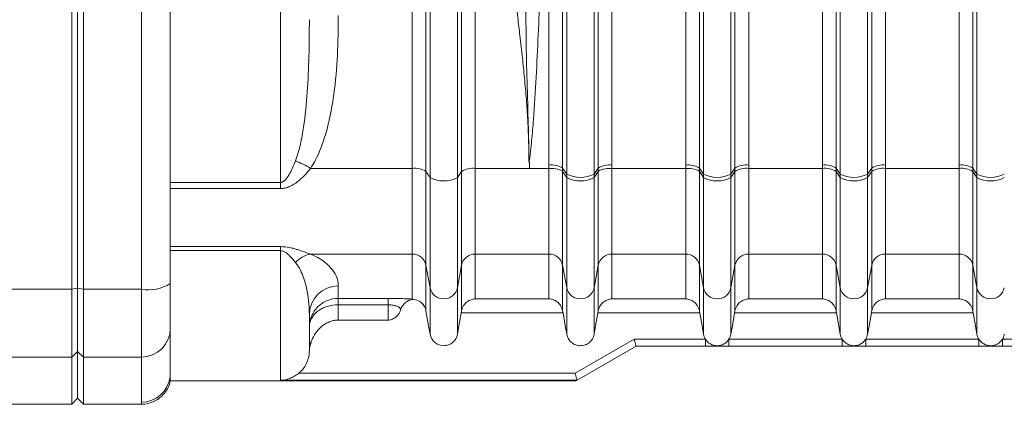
# Model space of a CAD drawing. Header units: millimetres. Extents: x -322 to 635, y -87 to 818.
# Tile 13 of 28: x -95 to -10, y 580 to 614. Entities that reach past the tile are written whole.
import ezdxf

# ---------------------------------------------------------------- set-up
doc = ezdxf.new("R2010")
doc.units = ezdxf.units.MM

msp = doc.modelspace()

# ---------------------------------------------------------------- linework, layer by layer
at = {"color": 7, "linetype": 'Continuous', "lineweight": 15}
for p, q in [((-90.964, 590.413), (-90.964, 670.604)), ((-89.964, 670.604), (-89.964, 590.413)), ((-90.464, 590.513), (-90.464, 670.503)), ((-72.964, 599.641), (-72.964, 661.376)), ((-60.401, 660.431), (-60.401, 600.585)), ((-60.046, 660.959), (-60.046, 600.058)), ((-57.682, 660.959), (-57.682, 600.058)), ((-57.327, 600.585), (-57.327, 660.431)), ((-26.183, 601.132), (-26.183, 660.946)), ((-20.745, 660.946), (-20.745, 601.132)), ((-14.383, 601.132), (-14.383, 660.946)), ((-56.145, 660.172), (-56.145, 600.844)), ((-44.345, 660.248), (-44.345, 601.132)), ((-49.783, 601.132), (-49.783, 659.447)), ((-37.983, 601.132), (-37.983, 658.643)), ((-32.545, 658.643), (-32.545, 601.132)), ((-48.601, 656.833), (-48.601, 600.876)), ((-45.527, 600.876), (-45.527, 656.833)), ((-36.801, 656.833), (-36.801, 600.876)), ((-33.727, 600.876), (-33.727, 656.833)), ((-25.001, 656.833), (-25.001, 600.876)), ((-21.927, 600.876), (-21.927, 656.833)), ((-13.201, 656.833), (-13.201, 600.876)), ((-48.246, 600.354), (-48.246, 649.04)), ((-45.882, 600.354), (-45.882, 649.04)), ((-36.446, 600.354), (-36.446, 649.04)), ((-34.082, 600.354), (-34.082, 649.04)), ((-24.646, 600.354), (-24.646, 649.04)), ((-22.282, 600.354), (-22.282, 649.04)), ((-12.846, 600.354), (-12.846, 649.04)), ((-61.583, 600.844), (-61.583, 626.878)), ((-84.964, 590.413), (-84.964, 622.48)), ((-82.464, 622.581), (-82.464, 590.914)), ((-61.583, 600.844), (-70.36, 600.844)), ((-61.583, 593.453), (-61.583, 600.844)), ((-51.464, 600.844), (-56.145, 600.844)), ((-56.145, 600.844), (-56.145, 593.453)), ((-51.51, 601.421), (-51.514, 601.423)), ((-51.464, 601.421), (-51.51, 601.421)), ((-51.464, 601.421), (-51.464, 600.844)), ((-49.783, 600.844), (-51.464, 600.844)), ((-49.783, 593.453), (-49.783, 600.844)), ((-48.601, 600.876), (-48.246, 600.354)), ((-45.882, 600.354), (-45.527, 600.876)), ((-37.983, 600.844), (-44.345, 600.844)), ((-44.345, 600.844), (-44.345, 593.453)), ((-37.983, 593.453), (-37.983, 600.844)), ((-36.801, 600.876), (-36.446, 600.354)), ((-34.082, 600.354), (-33.727, 600.876)), ((-32.545, 600.846), (-26.183, 600.846)), ((-32.545, 600.842), (-32.545, 593.453)), ((-26.183, 600.842), (-32.545, 600.842)), ((-26.183, 593.453), (-26.183, 600.842)), ((-25.001, 600.876), (-24.646, 600.354)), ((-22.282, 600.354), (-21.927, 600.876)), ((-20.745, 600.846), (-14.383, 600.846)), ((-20.745, 600.842), (-20.745, 593.453)), ((-14.383, 600.842), (-20.745, 600.842)), ((-14.383, 593.453), (-14.383, 600.842)), ((-13.201, 600.876), (-12.846, 600.354)), ((-60.401, 600.585), (-60.046, 600.058)), ((-60.401, 600.585), (-60.401, 592.496)), ((-60.046, 600.058), (-60.046, 590.549)), ((-57.682, 600.058), (-57.327, 600.585)), ((-57.682, 600.058), (-57.682, 590.549)), ((-57.327, 592.496), (-57.327, 600.585)), ((-48.601, 600.585), (-48.246, 600.058)), ((-48.601, 600.585), (-48.601, 592.496)), ((-48.246, 600.058), (-48.246, 600.354)), ((-48.246, 590.549), (-48.246, 600.058)), ((-45.882, 600.058), (-45.527, 600.585)), ((-45.882, 600.058), (-45.882, 600.354)), ((-45.882, 590.549), (-45.882, 600.058)), ((-45.527, 592.496), (-45.527, 600.585)), ((-36.801, 600.585), (-36.446, 600.058)), ((-36.801, 600.585), (-36.801, 592.496)), ((-36.446, 600.058), (-36.446, 600.354)), ((-36.446, 590.549), (-36.446, 600.058)), ((-34.082, 600.058), (-33.727, 600.585)), ((-34.082, 600.058), (-34.082, 600.354)), ((-34.082, 590.549), (-34.082, 600.058)), ((-33.727, 592.496), (-33.727, 600.583)), ((-25.001, 600.585), (-24.646, 600.058)), ((-25.001, 600.583), (-25.001, 592.496)), ((-24.646, 600.058), (-24.646, 600.354)), ((-24.646, 590.549), (-24.646, 600.058)), ((-22.282, 600.058), (-21.927, 600.585)), ((-22.282, 600.058), (-22.282, 600.354)), ((-22.282, 590.549), (-22.282, 600.058)), ((-21.927, 592.496), (-21.927, 600.583)), ((-13.201, 600.585), (-12.846, 600.058)), ((-13.201, 600.583), (-13.201, 592.496)), ((-12.846, 600.058), (-12.846, 600.354)), ((-12.846, 590.549), (-12.846, 600.058)), ((-82.464, 599.641), (-72.964, 599.641)), ((-72.964, 599.101), (-72.964, 599.641)), ((-72.964, 599.101), (-82.464, 599.101)), ((-82.464, 594.095), (-72.964, 594.095)), ((-72.964, 594.095), (-72.964, 593.749)), ((-72.964, 593.749), (-82.464, 593.749)), ((-72.964, 582.57), (-72.964, 593.749)), ((-61.583, 593.453), (-70.36, 593.453)), ((-61.583, 589.566), (-61.583, 593.453)), ((-49.783, 593.453), (-56.145, 593.453)), ((-56.145, 593.453), (-56.145, 589.584)), ((-49.783, 589.584), (-49.783, 593.453)), ((-37.983, 593.453), (-44.345, 593.453)), ((-44.345, 593.453), (-44.345, 589.584)), ((-37.983, 589.584), (-37.983, 593.453)), ((-26.183, 593.453), (-32.545, 593.453)), ((-32.545, 593.453), (-32.545, 589.584)), ((-26.183, 589.584), (-26.183, 593.453)), ((-14.383, 593.453), (-20.745, 593.453)), ((-20.745, 593.453), (-20.745, 589.584)), ((-14.383, 589.584), (-14.383, 593.453)), ((-60.401, 592.496), (-60.046, 590.549)), ((-60.401, 592.496), (-60.401, 588.556)), ((-57.682, 590.549), (-57.327, 592.496)), ((-57.327, 588.556), (-57.327, 592.496)), ((-48.601, 592.496), (-48.246, 590.549)), ((-48.601, 592.496), (-48.601, 588.556)), ((-45.882, 590.549), (-45.527, 592.496)), ((-45.527, 588.556), (-45.527, 592.496)), ((-36.801, 592.496), (-36.446, 590.549)), ((-36.801, 592.496), (-36.801, 588.556)), ((-34.082, 590.549), (-33.727, 592.496)), ((-33.727, 588.556), (-33.727, 592.496)), ((-25.001, 592.496), (-24.646, 590.549)), ((-25.001, 592.496), (-25.001, 588.556)), ((-22.282, 590.549), (-21.927, 592.496)), ((-21.927, 588.556), (-21.927, 592.496)), ((-13.201, 592.496), (-12.846, 590.549)), ((-13.201, 592.496), (-13.201, 588.556)), ((-82.464, 590.914), (-82.464, 587.018)), ((-67.964, 590.709), (-67.964, 589.626)), ((-146.472, 590.413), (-90.964, 590.413)), ((-90.964, 590.413), (-90.464, 590.513)), ((-90.964, 584.568), (-90.964, 590.413)), ((-90.464, 590.513), (-89.964, 590.413)), ((-90.464, 585.058), (-90.464, 590.513)), ((-84.964, 590.413), (-89.964, 590.413)), ((-89.964, 590.413), (-89.964, 584.568)), ((-84.964, 584.568), (-84.964, 590.413)), ((-60.046, 586.538), (-60.046, 590.549)), ((-57.682, 586.538), (-57.682, 590.549)), ((-48.246, 590.549), (-48.246, 586.538)), ((-45.882, 590.549), (-45.882, 586.538)), ((-36.446, 590.549), (-36.446, 586.538)), ((-34.082, 590.549), (-34.082, 586.538)), ((-24.646, 590.549), (-24.646, 586.538)), ((-22.282, 590.549), (-22.282, 586.538)), ((-12.846, 590.549), (-12.846, 586.538)), ((-67.964, 589.626), (-63.664, 589.626)), ((-67.964, 589.072), (-67.964, 589.626)), ((-67.964, 589.072), (-67.964, 587.758)), ((-63.664, 589.072), (-67.964, 589.072)), ((-63.664, 589.072), (-63.664, 589.626)), ((-63.664, 587.758), (-63.664, 589.072)), ((-56.145, 589.584), (-49.783, 589.584)), ((-44.345, 589.584), (-37.983, 589.584)), ((-32.545, 589.584), (-26.183, 589.584)), ((-20.745, 589.584), (-14.383, 589.584)), ((-70.464, 588.236), (-70.464, 585.146)), ((-48.571, 588.385), (-57.357, 588.385)), ((-36.771, 588.385), (-45.557, 588.385)), ((-24.971, 588.385), (-33.757, 588.385)), ((-13.171, 588.385), (-21.957, 588.385)), ((-63.664, 587.758), (-67.964, 587.758)), ((-82.464, 587.018), (-82.464, 583.167)), ((-47.519, 583.169), (-42.429, 586.108)), ((-42.429, 586.108), (-36.28, 586.108)), ((-36.28, 585.508), (-36.28, 586.108)), ((-34.248, 586.108), (-24.48, 586.108)), ((-34.248, 585.508), (-34.248, 586.108)), ((-24.48, 585.508), (-24.48, 586.108)), ((-22.448, 586.108), (-12.68, 586.108)), ((-22.448, 585.508), (-22.448, 586.108)), ((-12.68, 585.508), (-12.68, 586.108)), ((-10.648, 586.108), (-0.88, 586.108)), ((-10.648, 585.508), (-10.648, 586.108)), ((-90.964, 584.568), (-90.464, 585.058)), ((-90.464, 585.058), (-89.964, 584.568)), ((-90.464, 581.008), (-90.464, 585.058)), ((-42.268, 585.508), (-47.36, 582.568)), ((-36.28, 585.508), (-42.268, 585.508)), ((-24.48, 585.508), (-34.248, 585.508)), ((-12.68, 585.508), (-22.448, 585.508)), ((-0.88, 585.508), (-10.648, 585.508)), ((-127.62, 584.568), (-90.964, 584.568)), ((-90.964, 580.508), (-90.964, 584.568)), ((-84.964, 584.568), (-89.964, 584.568)), ((-89.964, 584.568), (-89.964, 580.508)), ((-84.964, 580.669), (-84.964, 584.568)), ((-82.483, 582.859), (-82.464, 583.167)), ((-82.464, 582.508), (-82.464, 583.044)), ((-71.38, 583.169), (-47.519, 583.169)), ((-82.464, 582.508), (-47.464, 582.508)), ((-47.359, 582.57), (-72.964, 582.57)), ((-103.123, 580.508), (-90.964, 580.508)), ((-90.964, 580.508), (-90.464, 581.008)), ((-90.464, 581.008), (-89.964, 580.508)), ((-89.964, 580.508), (-84.937, 580.508))]:
    msp.add_line(p, q, dxfattribs=at)
at = {"color": 8, "linetype": 'Continuous', "lineweight": 15}
msp.add_line((-84.937, 580.569), (-84.964, 580.669), dxfattribs=at)
at = {"color": 7, "linetype": 'Continuous', "lineweight": 15, "flags": 128}
for points in [[(-60.401, 588.556), (-60.173, 587.258), (-60.046, 586.538)], [(-57.682, 586.538), (-57.555, 587.258), (-57.357, 588.385)], [(-48.246, 586.538), (-48.373, 587.258), (-48.571, 588.385)], [(-45.557, 588.385), (-45.755, 587.258), (-45.882, 586.538)], [(-36.446, 586.538), (-36.573, 587.258), (-36.771, 588.385)], [(-33.757, 588.385), (-33.955, 587.258), (-34.082, 586.538)], [(-24.646, 586.538), (-24.773, 587.258), (-24.971, 588.385)], [(-21.957, 588.385), (-22.155, 587.258), (-22.282, 586.538)], [(-12.846, 586.538), (-12.973, 587.258), (-13.171, 588.385)], [(-42.268, 585.508), (-42.27, 585.517), (-42.277, 585.544), (-42.289, 585.588), (-42.305, 585.648), (-42.325, 585.722), (-42.348, 585.808), (-42.374, 585.903), (-42.401, 586.004), (-42.429, 586.108)], [(-47.359, 582.57), (-47.363, 582.586), (-47.373, 582.624), (-47.389, 582.681), (-47.409, 582.756), (-47.433, 582.845), (-47.46, 582.946), (-47.489, 583.056), (-47.519, 583.169)], [(-47.36, 582.568), (-47.452, 582.515), (-47.464, 582.508)]]:
    msp.add_lwpolyline(points, dxfattribs=at)
at = {"color": 7, "linetype": 'Continuous', "lineweight": 15}
for centre, radius, start, end in [((-74.479, 594.184), 7.831, 58.26293, 68.91556), ((-61.368, 599.002), 1.854, 58.58988, 96.67046), ((-56.36, 599.002), 1.854, 83.32954, 121.41012), ((-49.567, 599.276), 1.869, 58.86634, 96.62847), ((-44.56, 599.276), 1.869, 83.37191, 121.13313), ((-37.767, 599.276), 1.869, 58.86634, 96.62847), ((-32.761, 598.99), 1.868, 83.34381, 121.11293), ((-32.76, 598.998), 1.858, 83.33278, 121.33779), ((-32.76, 599.001), 1.854, 83.32758, 121.42572), ((-32.76, 599.276), 1.869, 83.37153, 121.13366), ((-25.967, 599.276), 1.869, 58.86659, 96.62822), ((-25.967, 598.99), 1.868, 58.88628, 96.65683), ((-25.967, 598.998), 1.858, 58.66168, 96.6676), ((-25.968, 599.001), 1.853, 58.57401, 96.67254), ((-20.96, 599.276), 1.869, 83.37152, 121.13337), ((-20.961, 598.99), 1.868, 83.34317, 121.11372), ((-20.96, 598.998), 1.858, 83.3324, 121.33832), ((-20.96, 599.001), 1.853, 83.32746, 121.42599), ((-14.167, 599.276), 1.868, 58.86609, 96.62872), ((-14.167, 598.99), 1.868, 58.88678, 96.65632), ((-14.167, 598.998), 1.858, 58.66219, 96.66709), ((-14.168, 599.001), 1.854, 58.57452, 96.67204), ((-58.864, 602.289), 2.525, 242.0902, 297.9098), ((-47.064, 602.609), 2.546, 242.34234, 297.65766), ((-47.064, 602.289), 2.525, 242.09031, 297.90969), ((-35.264, 602.608), 2.546, 242.34219, 297.65781), ((-35.264, 602.289), 2.525, 242.09016, 297.90984), ((-23.464, 602.608), 2.546, 242.34219, 297.65781), ((-23.464, 602.289), 2.525, 242.09016, 297.90984), ((-11.664, 602.609), 2.546, 242.34249, 297.65751), ((-11.664, 602.289), 2.525, 242.09046, 297.90954), ((-69.932, 591.143), 2.35, 100.49897, 137.42642), ((-61.567, 592.265), 1.189, 11.22939, 90.76061), ((-56.161, 592.265), 1.189, 89.23939, 168.77061), ((-49.767, 592.265), 1.189, 11.22939, 90.76061), ((-44.361, 592.265), 1.189, 89.23939, 168.77061), ((-37.967, 592.265), 1.189, 11.23014, 90.76022), ((-32.561, 592.265), 1.189, 89.23904, 168.7706), ((-26.167, 592.265), 1.189, 11.22901, 90.76099), ((-20.761, 592.265), 1.189, 89.23901, 168.77099), ((-14.367, 592.265), 1.189, 11.22977, 90.76023), ((-84.364, 593.906), 3.544, 260.25576, 302.41703), ((-67.977, 588.222), 2.487, 89.69725, 179.69335), ((-58.864, 590.794), 1.207, 191.68182, 348.31818), ((-47.064, 590.794), 1.207, 191.68195, 348.31805), ((-35.264, 590.794), 1.207, 191.68171, 348.31829), ((-23.464, 590.794), 1.207, 191.68171, 348.31829), ((-11.664, 590.794), 1.207, 191.68218, 348.31782), ((-84.939, 587.043), 2.475, 269.4188, 359.40613), ((-68.466, 585.14), 1.997, 149.46789, 179.81449)]:
    msp.add_arc(centre, radius, start, end, dxfattribs=at)
at = {"color": 8, "linetype": 'Continuous', "lineweight": 15}
msp.add_arc((-84.963, 583.169), 2.499, 269.9792, 352.89576, dxfattribs=at)
at = {"color": 7, "linetype": 'Continuous', "lineweight": 15}
for points, knots in [([(-51.514, 601.421), (-51.515, 601.658), (-51.518, 602.134), (-51.531, 602.851), (-51.552, 603.572), (-51.581, 604.297), (-51.635, 605.366), (-51.733, 606.819), (-51.887, 608.604), (-52.075, 610.45), (-52.271, 612.178), (-52.497, 614.047), (-52.739, 615.988), (-52.981, 617.935), (-53.277, 620.396), (-53.594, 623.327), (-53.831, 626.355), (-53.937, 628.733), (-53.96, 630.021), (-53.963, 630.727), (-53.963, 630.895), (-53.963, 631.041), (-53.964, 631.273), (-53.964, 631.593), (-53.964, 631.999), (-53.964, 632.491), (-53.964, 633.07), (-53.964, 633.736), (-53.964, 634.489), (-53.964, 635.327), (-53.964, 636.253), (-53.964, 637.264), (-53.964, 638.361), (-53.964, 639.544), (-53.964, 640.812), (-53.964, 642.166), (-53.964, 643.603), (-53.964, 645.125), (-53.964, 646.73), (-53.964, 648.417), (-53.964, 650.185), (-53.964, 652.034), (-53.964, 653.961), (-53.964, 655.966), (-53.964, 658.048), (-53.964, 659.455), (-53.964, 660.172)], [0, 0, 0, 0, 0.012366, 0.024788, 0.037267, 0.049807, 0.062406, 0.092616, 0.124957, 0.154556, 0.187679, 0.213851, 0.250508, 0.287165, 0.313338, 0.376057, 0.436094, 0.466441, 0.495995, 0.501008, 0.502002, 0.504453, 0.508359, 0.513721, 0.520539, 0.528813, 0.538542, 0.549728, 0.562369, 0.576466, 0.592018, 0.609027, 0.627491, 0.647411, 0.668787, 0.691618, 0.715905, 0.741649, 0.768847, 0.797502, 0.827612, 0.859178, 0.8922, 0.926678, 0.962611, 1, 1, 1, 1]), ([(-51.514, 601.423), (-51.512, 601.425), (-51.514, 601.427), (-51.514, 601.432), (-51.514, 601.439), (-51.513, 601.456), (-51.513, 601.489), (-51.513, 601.518), (-51.513, 601.575), (-51.513, 601.613), (-51.513, 601.728), (-51.513, 601.804), (-51.514, 602.034), (-51.515, 602.187), (-51.519, 602.646), (-51.524, 602.952), (-51.543, 603.871), (-51.56, 604.485), (-51.615, 606.33), (-51.656, 607.562), (-51.72, 610.029), (-51.744, 611.264), (-51.77, 613.733), (-51.773, 614.968), (-51.751, 618.673), (-51.694, 621.144), (-51.589, 624.859), (-51.552, 626.098), (-51.489, 628.582), (-51.464, 629.827), (-51.464, 631.074)], [0, 0, 0, 0, 0.000244, 0.000244, 0.000488, 0.000977, 0.001953, 0.003906, 0.003906, 0.007813, 0.007813, 0.015625, 0.015625, 0.03125, 0.03125, 0.0625, 0.0625, 0.125, 0.125, 0.25, 0.25, 0.375, 0.375, 0.5, 0.5, 0.75, 0.75, 0.875, 0.875, 1, 1, 1, 1]), ([(-49.864, 630.659), (-49.864, 629.438), (-49.904, 628.219), (-50.008, 625.78), (-50.074, 624.561), (-50.209, 622.124), (-50.278, 620.905), (-50.41, 618.468), (-50.537, 616.03), (-50.652, 613.591), (-50.767, 611.153), (-50.824, 609.934), (-50.955, 607.496), (-51.028, 606.277), (-51.168, 604.452), (-51.22, 603.843), (-51.309, 602.932), (-51.341, 602.628), (-51.393, 602.174), (-51.411, 602.022), (-51.44, 601.795), (-51.45, 601.719), (-51.467, 601.606), (-51.473, 601.568), (-51.483, 601.512), (-51.486, 601.493), (-51.493, 601.465), (-51.495, 601.456), (-51.5, 601.437), (-51.503, 601.427), (-51.51, 601.421)], [0, 0, 0, 0, 0.125, 0.125, 0.25, 0.25, 0.375, 0.375, 0.5, 0.625, 0.625, 0.75, 0.75, 0.875, 0.875, 0.9375, 0.9375, 0.96875, 0.96875, 0.984375, 0.984375, 0.992188, 0.992188, 0.996094, 0.996094, 0.998047, 0.998047, 0.999023, 0.999023, 1, 1, 1, 1]), ([(-71.662, 601.491), (-71.483, 601.96), (-71.351, 602.442), (-71.128, 603.416), (-71.038, 603.911), (-70.81, 605.408), (-70.712, 606.42), (-70.57, 608.461), (-70.527, 609.491), (-70.474, 611.57), (-70.464, 612.62), (-70.464, 613.677)], [0, 0, 0, 0, 0.125, 0.125, 0.25, 0.25, 0.5, 0.5, 0.75, 0.75, 1, 1, 1, 1]), ([(-67.964, 614.04), (-67.964, 612.896), (-67.986, 611.758), (-68.103, 609.495), (-68.197, 608.37), (-68.425, 606.696), (-68.516, 606.14), (-68.737, 605.033), (-68.867, 604.48), (-69.178, 603.393), (-69.359, 602.861), (-69.792, 601.825), (-70.044, 601.322), (-70.36, 600.844)], [0, 0, 0, 0, 0.25, 0.25, 0.5, 0.5, 0.625, 0.625, 0.75, 0.75, 0.875, 0.875, 1, 1, 1, 1]), ([(-72.964, 599.641), (-72.909, 599.641), (-72.856, 599.652), (-72.758, 599.69), (-72.714, 599.716), (-72.59, 599.803), (-72.52, 599.875), (-72.332, 600.099), (-72.23, 600.264), (-71.952, 600.769), (-71.802, 601.124), (-71.662, 601.491)], [0, 0, 0, 0, 0.0625, 0.0625, 0.125, 0.125, 0.25, 0.25, 0.5, 0.5, 1, 1, 1, 1]), ([(-70.36, 600.844), (-70.528, 600.634), (-70.704, 600.432), (-71.073, 600.05), (-71.268, 599.869), (-71.689, 599.541), (-71.916, 599.393), (-72.29, 599.226), (-72.419, 599.181), (-72.686, 599.118), (-72.825, 599.101), (-72.964, 599.101)], [0, 0, 0, 0, 0.25, 0.25, 0.5, 0.5, 0.75, 0.75, 0.875, 0.875, 1, 1, 1, 1]), ([(-49.783, 600.844), (-49.504, 600.844), (-49.226, 600.817), (-48.798, 600.723), (-48.65, 600.656), (-48.601, 600.585)], [0, 0, 0, 0, 0.5, 0.5, 1, 1, 1, 1]), ([(-45.527, 600.585), (-45.478, 600.657), (-45.33, 600.724), (-44.902, 600.817), (-44.624, 600.844), (-44.345, 600.844)], [0, 0, 0, 0, 0.5, 0.5, 1, 1, 1, 1]), ([(-37.983, 600.844), (-37.704, 600.844), (-37.426, 600.817), (-36.998, 600.724), (-36.85, 600.657), (-36.801, 600.585)], [0, 0, 0, 0, 0.5, 0.5, 1, 1, 1, 1]), ([(-72.964, 594.095), (-72.685, 594.095), (-72.413, 594.062), (-72.042, 593.987), (-71.922, 593.959), (-71.694, 593.898), (-71.586, 593.866), (-71.271, 593.768), (-71.076, 593.701), (-70.705, 593.572), (-70.528, 593.51), (-70.36, 593.453)], [0, 0, 0, 0, 0.25, 0.25, 0.375, 0.375, 0.5, 0.5, 0.75, 0.75, 1, 1, 1, 1]), ([(-71.662, 592.733), (-71.801, 592.906), (-71.953, 593.091), (-72.23, 593.373), (-72.33, 593.468), (-72.519, 593.604), (-72.587, 593.647), (-72.752, 593.72), (-72.854, 593.749), (-72.964, 593.749)], [0, 0, 0, 0, 0.5, 0.5, 0.75, 0.75, 0.875, 0.875, 1, 1, 1, 1]), ([(-70.36, 593.453), (-70.044, 593.324), (-69.792, 593.191), (-69.358, 592.925), (-69.177, 592.792), (-68.708, 592.398), (-68.5, 592.148), (-68.197, 591.682), (-68.103, 591.464), (-67.986, 591.062), (-67.964, 590.877), (-67.964, 590.709)], [0, 0, 0, 0, 0.125, 0.125, 0.25, 0.25, 0.5, 0.5, 0.75, 0.75, 1, 1, 1, 1]), ([(-70.464, 588.236), (-70.464, 588.518), (-70.474, 588.824), (-70.527, 589.486), (-70.57, 589.841), (-70.712, 590.597), (-70.809, 590.998), (-71.037, 591.632), (-71.127, 591.848), (-71.351, 592.287), (-71.482, 592.509), (-71.662, 592.733)], [0, 0, 0, 0, 0.25, 0.25, 0.5, 0.5, 0.75, 0.75, 0.875, 0.875, 1, 1, 1, 1]), ([(-67.964, 589.626), (-68.299, 589.626), (-68.632, 589.559), (-69.088, 589.369), (-69.235, 589.29), (-69.507, 589.107), (-69.632, 589.004), (-69.862, 588.773), (-69.965, 588.647), (-70.142, 588.381), (-70.217, 588.24), (-70.402, 587.793), (-70.464, 587.48), (-70.464, 587.16)], [0, 0, 0, 0, 0.25, 0.25, 0.375, 0.375, 0.5, 0.5, 0.625, 0.625, 0.75, 0.75, 1, 1, 1, 1]), ([(-67.964, 589.072), (-68.299, 589.072), (-68.631, 589.023), (-69.086, 588.883), (-69.234, 588.825), (-69.506, 588.688), (-69.631, 588.61), (-69.862, 588.434), (-69.965, 588.337), (-70.142, 588.131), (-70.217, 588.022), (-70.402, 587.67), (-70.464, 587.419), (-70.464, 587.16)], [0, 0, 0, 0, 0.25, 0.25, 0.375, 0.375, 0.5, 0.5, 0.625, 0.625, 0.75, 0.75, 1, 1, 1, 1]), ([(-61.583, 589.566), (-61.67, 589.573), (-61.779, 589.58), (-62.05, 589.594), (-62.206, 589.601), (-62.571, 589.612), (-62.771, 589.617), (-63.207, 589.624), (-63.432, 589.626), (-63.664, 589.626)], [0, 0, 0, 0, 0.25, 0.25, 0.5, 0.5, 0.75, 0.75, 1, 1, 1, 1]), ([(-63.664, 589.072), (-63.587, 589.072), (-63.512, 589.069), (-63.366, 589.057), (-63.295, 589.048), (-63.1, 589.015), (-62.99, 588.984), (-62.812, 588.913), (-62.742, 588.873), (-62.635, 588.789), (-62.595, 588.745), (-62.565, 588.701)], [0, 0, 0, 0, 0.125, 0.125, 0.25, 0.25, 0.5, 0.5, 0.75, 0.75, 1, 1, 1, 1]), ([(-61.487, 589.544), (-61.728, 589.525), (-61.961, 589.436), (-62.347, 589.139), (-62.492, 588.935), (-62.565, 588.701)], [0, 0, 0, 0, 0.5, 0.5, 1, 1, 1, 1]), ([(-60.401, 588.556), (-60.447, 588.814), (-60.581, 589.058), (-60.97, 589.412), (-61.223, 589.523), (-61.487, 589.544)], [0, 0, 0, 0, 0.5, 0.5, 1, 1, 1, 1]), ([(-57.327, 588.556), (-57.312, 588.642), (-57.288, 588.722), (-57.227, 588.874), (-57.19, 588.946), (-57.064, 589.14), (-56.962, 589.246), (-56.745, 589.412), (-56.627, 589.473), (-56.389, 589.557), (-56.267, 589.58), (-56.145, 589.584)], [0, 0, 0, 0, 0.125, 0.125, 0.25, 0.25, 0.5, 0.5, 0.75, 0.75, 1, 1, 1, 1]), ([(-48.601, 588.556), (-48.616, 588.642), (-48.64, 588.722), (-48.701, 588.874), (-48.738, 588.946), (-48.863, 589.14), (-48.966, 589.246), (-49.183, 589.412), (-49.301, 589.473), (-49.538, 589.557), (-49.661, 589.58), (-49.783, 589.584)], [0, 0, 0, 0, 0.125, 0.125, 0.25, 0.25, 0.5, 0.5, 0.75, 0.75, 1, 1, 1, 1]), ([(-45.527, 588.556), (-45.512, 588.642), (-45.488, 588.722), (-45.427, 588.874), (-45.39, 588.946), (-45.264, 589.14), (-45.162, 589.246), (-44.945, 589.412), (-44.827, 589.473), (-44.589, 589.557), (-44.467, 589.58), (-44.345, 589.584)], [0, 0, 0, 0, 0.125, 0.125, 0.25, 0.25, 0.5, 0.5, 0.75, 0.75, 1, 1, 1, 1]), ([(-36.801, 588.556), (-36.816, 588.642), (-36.84, 588.722), (-36.901, 588.874), (-36.938, 588.946), (-37.063, 589.14), (-37.166, 589.246), (-37.383, 589.412), (-37.501, 589.473), (-37.738, 589.557), (-37.861, 589.58), (-37.983, 589.584)], [0, 0, 0, 0, 0.125, 0.125, 0.25, 0.25, 0.5, 0.5, 0.75, 0.75, 1, 1, 1, 1]), ([(-33.727, 588.556), (-33.712, 588.642), (-33.688, 588.722), (-33.627, 588.874), (-33.59, 588.946), (-33.464, 589.14), (-33.362, 589.246), (-33.145, 589.412), (-33.027, 589.473), (-32.789, 589.557), (-32.667, 589.58), (-32.545, 589.584)], [0, 0, 0, 0, 0.125, 0.125, 0.25, 0.25, 0.5, 0.5, 0.75, 0.75, 1, 1, 1, 1]), ([(-25.001, 588.556), (-25.016, 588.642), (-25.04, 588.722), (-25.101, 588.874), (-25.138, 588.946), (-25.263, 589.14), (-25.366, 589.246), (-25.583, 589.412), (-25.701, 589.473), (-25.938, 589.557), (-26.061, 589.58), (-26.183, 589.584)], [0, 0, 0, 0, 0.125, 0.125, 0.25, 0.25, 0.5, 0.5, 0.75, 0.75, 1, 1, 1, 1]), ([(-21.927, 588.556), (-21.912, 588.642), (-21.888, 588.722), (-21.827, 588.874), (-21.79, 588.946), (-21.664, 589.14), (-21.562, 589.246), (-21.345, 589.412), (-21.227, 589.473), (-20.989, 589.557), (-20.867, 589.58), (-20.745, 589.584)], [0, 0, 0, 0, 0.125, 0.125, 0.25, 0.25, 0.5, 0.5, 0.75, 0.75, 1, 1, 1, 1]), ([(-13.201, 588.556), (-13.216, 588.642), (-13.24, 588.722), (-13.301, 588.874), (-13.338, 588.946), (-13.463, 589.14), (-13.566, 589.246), (-13.783, 589.412), (-13.901, 589.473), (-14.138, 589.557), (-14.261, 589.58), (-14.383, 589.584)], [0, 0, 0, 0, 0.125, 0.125, 0.25, 0.25, 0.5, 0.5, 0.75, 0.75, 1, 1, 1, 1]), ([(-63.664, 587.758), (-63.534, 587.758), (-63.402, 587.786), (-63.161, 587.888), (-63.048, 587.964), (-62.769, 588.227), (-62.642, 588.458), (-62.565, 588.701)], [0, 0, 0, 0, 0.25, 0.25, 0.5, 0.5, 1, 1, 1, 1]), ([(-67.964, 587.758), (-68.084, 587.758), (-68.206, 587.747), (-68.443, 587.704), (-68.559, 587.672), (-68.785, 587.59), (-68.896, 587.538), (-69.107, 587.421), (-69.207, 587.355), (-69.686, 586.989), (-69.988, 586.592), (-70.187, 586.154)], [0, 0, 0, 0, 0.125, 0.125, 0.25, 0.25, 0.375, 0.375, 0.5, 0.5, 1, 1, 1, 1]), ([(-60.046, 586.538), (-59.997, 586.263), (-59.85, 586.008), (-59.421, 585.647), (-59.142, 585.546), (-58.724, 585.546), (-58.584, 585.571), (-58.322, 585.667), (-58.199, 585.738), (-57.986, 585.917), (-57.894, 586.026), (-57.755, 586.268), (-57.706, 586.401), (-57.682, 586.538)], [0, 0, 0, 0, 0.25, 0.25, 0.5, 0.5, 0.625, 0.625, 0.75, 0.75, 0.875, 0.875, 1, 1, 1, 1]), ([(-45.882, 586.538), (-45.906, 586.401), (-45.955, 586.268), (-46.094, 586.026), (-46.185, 585.918), (-46.399, 585.738), (-46.521, 585.667), (-46.785, 585.571), (-46.923, 585.547), (-47.204, 585.546), (-47.341, 585.57), (-47.606, 585.667), (-47.729, 585.738), (-47.942, 585.917), (-48.034, 586.027), (-48.173, 586.267), (-48.222, 586.402), (-48.246, 586.538)], [0, 0, 0, 0, 0.125, 0.125, 0.25, 0.25, 0.375, 0.375, 0.5, 0.5, 0.625, 0.625, 0.75, 0.75, 0.875, 0.875, 1, 1, 1, 1]), ([(-36.28, 586.108), (-36.321, 586.173), (-36.356, 586.242), (-36.411, 586.387), (-36.432, 586.463), (-36.446, 586.538)], [0, 0, 0, 0, 0.5, 0.5, 1, 1, 1, 1]), ([(-34.082, 586.538), (-34.096, 586.462), (-34.117, 586.387), (-34.172, 586.243), (-34.207, 586.174), (-34.248, 586.108)], [0, 0, 0, 0, 0.5, 0.5, 1, 1, 1, 1]), ([(-24.48, 586.108), (-24.521, 586.173), (-24.556, 586.242), (-24.611, 586.387), (-24.632, 586.463), (-24.646, 586.538)], [0, 0, 0, 0, 0.5, 0.5, 1, 1, 1, 1]), ([(-22.282, 586.538), (-22.296, 586.462), (-22.317, 586.387), (-22.372, 586.243), (-22.407, 586.174), (-22.448, 586.108)], [0, 0, 0, 0, 0.5, 0.5, 1, 1, 1, 1]), ([(-12.68, 586.108), (-12.721, 586.173), (-12.756, 586.242), (-12.811, 586.387), (-12.832, 586.463), (-12.846, 586.538)], [0, 0, 0, 0, 0.5, 0.5, 1, 1, 1, 1]), ([(-10.482, 586.538), (-10.496, 586.462), (-10.517, 586.387), (-10.572, 586.243), (-10.607, 586.174), (-10.648, 586.108)], [0, 0, 0, 0, 0.5, 0.5, 1, 1, 1, 1]), ([(-34.248, 586.108), (-34.302, 586.022), (-34.366, 585.944), (-34.512, 585.806), (-34.595, 585.745), (-34.771, 585.648), (-34.866, 585.61), (-35.062, 585.559), (-35.161, 585.547), (-35.466, 585.546), (-35.667, 585.598), (-36.022, 585.794), (-36.173, 585.938), (-36.28, 586.108)], [0, 0, 0, 0, 0.125, 0.125, 0.25, 0.25, 0.375, 0.375, 0.5, 0.5, 0.75, 0.75, 1, 1, 1, 1]), ([(-22.448, 586.108), (-22.502, 586.022), (-22.566, 585.944), (-22.712, 585.806), (-22.795, 585.745), (-22.971, 585.648), (-23.066, 585.61), (-23.262, 585.559), (-23.361, 585.547), (-23.666, 585.546), (-23.867, 585.598), (-24.222, 585.794), (-24.373, 585.938), (-24.48, 586.108)], [0, 0, 0, 0, 0.125, 0.125, 0.25, 0.25, 0.375, 0.375, 0.5, 0.5, 0.75, 0.75, 1, 1, 1, 1]), ([(-10.648, 586.108), (-10.702, 586.022), (-10.766, 585.944), (-10.912, 585.806), (-10.995, 585.745), (-11.171, 585.648), (-11.266, 585.61), (-11.462, 585.559), (-11.561, 585.547), (-11.866, 585.546), (-12.067, 585.598), (-12.422, 585.794), (-12.573, 585.938), (-12.68, 586.108)], [0, 0, 0, 0, 0.125, 0.125, 0.25, 0.25, 0.375, 0.375, 0.5, 0.5, 0.75, 0.75, 1, 1, 1, 1]), ([(-71.38, 583.169), (-71.108, 583.392), (-70.885, 583.672), (-70.65, 584.144), (-70.588, 584.307), (-70.5, 584.646), (-70.474, 584.823), (-70.466, 584.997)], [0, 0, 0, 0, 0.5, 0.5, 0.75, 0.75, 1, 1, 1, 1]), ([(-34.248, 585.508), (-34.34, 585.508), (-34.432, 585.508), (-34.608, 585.508), (-34.691, 585.508), (-34.851, 585.508), (-34.928, 585.508), (-35.045, 585.508), (-35.084, 585.508), (-35.167, 585.508), (-35.211, 585.508), (-35.303, 585.508), (-35.349, 585.508), (-35.433, 585.508), (-35.473, 585.508), (-35.592, 585.508), (-35.67, 585.508), (-35.914, 585.508), (-36.093, 585.508), (-36.28, 585.508)], [0, 0, 0, 0, 0.125, 0.125, 0.25, 0.25, 0.375, 0.375, 0.4375, 0.4375, 0.5, 0.5, 0.5625, 0.5625, 0.625, 0.625, 0.75, 0.75, 1, 1, 1, 1]), ([(-22.448, 585.508), (-22.54, 585.508), (-22.632, 585.508), (-22.808, 585.508), (-22.891, 585.508), (-23.051, 585.508), (-23.128, 585.508), (-23.245, 585.508), (-23.284, 585.508), (-23.367, 585.508), (-23.411, 585.508), (-23.503, 585.508), (-23.549, 585.508), (-23.633, 585.508), (-23.673, 585.508), (-23.792, 585.508), (-23.87, 585.508), (-24.114, 585.508), (-24.293, 585.508), (-24.48, 585.508)], [0, 0, 0, 0, 0.125, 0.125, 0.25, 0.25, 0.375, 0.375, 0.4375, 0.4375, 0.5, 0.5, 0.5625, 0.5625, 0.625, 0.625, 0.75, 0.75, 1, 1, 1, 1]), ([(-10.648, 585.508), (-10.74, 585.508), (-10.832, 585.508), (-11.008, 585.508), (-11.091, 585.508), (-11.251, 585.508), (-11.328, 585.508), (-11.445, 585.508), (-11.484, 585.508), (-11.567, 585.508), (-11.611, 585.508), (-11.703, 585.508), (-11.749, 585.508), (-11.833, 585.508), (-11.873, 585.508), (-11.992, 585.508), (-12.07, 585.508), (-12.314, 585.508), (-12.493, 585.508), (-12.68, 585.508)], [0, 0, 0, 0, 0.125, 0.125, 0.25, 0.25, 0.375, 0.375, 0.4375, 0.4375, 0.5, 0.5, 0.5625, 0.5625, 0.625, 0.625, 0.75, 0.75, 1, 1, 1, 1]), ([(-71.38, 583.169), (-71.499, 583.071), (-71.623, 582.986), (-71.883, 582.838), (-72.015, 582.777), (-72.414, 582.629), (-72.691, 582.576), (-72.964, 582.57)], [0, 0, 0, 0, 0.25, 0.25, 0.5, 0.5, 1, 1, 1, 1]), ([(-84.942, 580.518), (-84.915, 580.514), (-84.65, 580.482), (-84.079, 580.619), (-83.348, 580.998), (-82.794, 581.622), (-82.509, 582.201), (-82.478, 582.53), (-82.471, 582.607)], [0, 0, 0, 0, 0.025337, 0.24347, 0.475758, 0.712746, 0.933268, 1, 1, 1, 1])]:
    msp.add_open_spline(points, degree=3, knots=knots, dxfattribs=at)
for points in [[(-49.783, 600.844), (-49.783, 600.94), (-49.783, 601.036), (-49.783, 601.132)], [(-48.601, 600.876), (-48.601, 600.779), (-48.601, 600.682), (-48.601, 600.585)], [(-45.527, 600.585), (-45.527, 600.682), (-45.527, 600.779), (-45.527, 600.876)], [(-44.345, 601.132), (-44.345, 601.036), (-44.345, 600.94), (-44.345, 600.844)], [(-37.983, 600.844), (-37.983, 600.94), (-37.983, 601.036), (-37.983, 601.132)], [(-36.801, 600.876), (-36.801, 600.779), (-36.801, 600.682), (-36.801, 600.585)], [(-33.727, 600.589), (-33.727, 600.685), (-33.727, 600.78), (-33.727, 600.876)], [(-32.545, 601.132), (-32.545, 601.037), (-32.545, 600.941), (-32.545, 600.846)], [(-32.545, 600.846), (-32.545, 600.845), (-32.545, 600.844), (-32.545, 600.843)], [(-32.545, 600.843), (-32.545, 600.843), (-32.545, 600.843), (-32.545, 600.842)], [(-26.183, 600.846), (-26.183, 600.941), (-26.183, 601.037), (-26.183, 601.132)], [(-26.183, 600.846), (-26.183, 600.845), (-26.183, 600.844), (-26.183, 600.843)], [(-26.183, 600.842), (-26.183, 600.843), (-26.183, 600.843), (-26.183, 600.843)], [(-25.001, 600.876), (-25.001, 600.78), (-25.001, 600.685), (-25.001, 600.589)], [(-21.927, 600.589), (-21.927, 600.685), (-21.927, 600.78), (-21.927, 600.876)], [(-20.745, 601.132), (-20.745, 601.037), (-20.745, 600.941), (-20.745, 600.846)], [(-20.745, 600.846), (-20.745, 600.845), (-20.745, 600.844), (-20.745, 600.843)], [(-20.745, 600.843), (-20.745, 600.843), (-20.745, 600.843), (-20.745, 600.842)], [(-14.383, 600.846), (-14.383, 600.941), (-14.383, 601.037), (-14.383, 601.132)], [(-14.383, 600.846), (-14.383, 600.845), (-14.383, 600.844), (-14.383, 600.843)], [(-14.383, 600.842), (-14.383, 600.843), (-14.383, 600.843), (-14.383, 600.843)], [(-13.201, 600.876), (-13.201, 600.78), (-13.201, 600.685), (-13.201, 600.589)], [(-33.727, 600.585), (-33.727, 600.586), (-33.727, 600.588), (-33.727, 600.589)], [(-33.727, 600.583), (-33.727, 600.584), (-33.727, 600.584), (-33.727, 600.585)], [(-25.001, 600.589), (-25.001, 600.588), (-25.001, 600.586), (-25.001, 600.585)], [(-25.001, 600.585), (-25.001, 600.584), (-25.001, 600.584), (-25.001, 600.583)], [(-21.927, 600.585), (-21.927, 600.586), (-21.927, 600.588), (-21.927, 600.589)], [(-21.927, 600.583), (-21.927, 600.584), (-21.927, 600.584), (-21.927, 600.585)], [(-13.201, 600.589), (-13.201, 600.588), (-13.201, 600.586), (-13.201, 600.585)], [(-13.201, 600.585), (-13.201, 600.584), (-13.201, 600.584), (-13.201, 600.583)], [(-61.487, 589.544), (-61.51, 589.551), (-61.542, 589.56), (-61.583, 589.566)], [(-57.357, 588.385), (-57.347, 588.442), (-57.337, 588.499), (-57.327, 588.556)], [(-48.601, 588.556), (-48.591, 588.499), (-48.581, 588.442), (-48.571, 588.385)], [(-45.557, 588.385), (-45.547, 588.442), (-45.537, 588.499), (-45.527, 588.556)], [(-36.801, 588.556), (-36.791, 588.499), (-36.781, 588.442), (-36.771, 588.385)], [(-33.757, 588.385), (-33.747, 588.442), (-33.737, 588.499), (-33.727, 588.556)], [(-25.001, 588.556), (-24.991, 588.499), (-24.981, 588.442), (-24.971, 588.385)], [(-21.957, 588.385), (-21.947, 588.442), (-21.937, 588.499), (-21.927, 588.556)], [(-13.201, 588.556), (-13.191, 588.499), (-13.181, 588.442), (-13.171, 588.385)], [(-70.187, 586.154), (-70.354, 585.786), (-70.449, 585.401), (-70.466, 584.997)], [(-70.466, 584.997), (-70.465, 585.042), (-70.464, 585.092), (-70.464, 585.146)], [(-47.36, 582.568), (-47.359, 582.569), (-47.359, 582.569), (-47.359, 582.57)]]:
    msp.add_open_spline(points, degree=3, dxfattribs=at)

doc.saveas('drawing.dxf')
